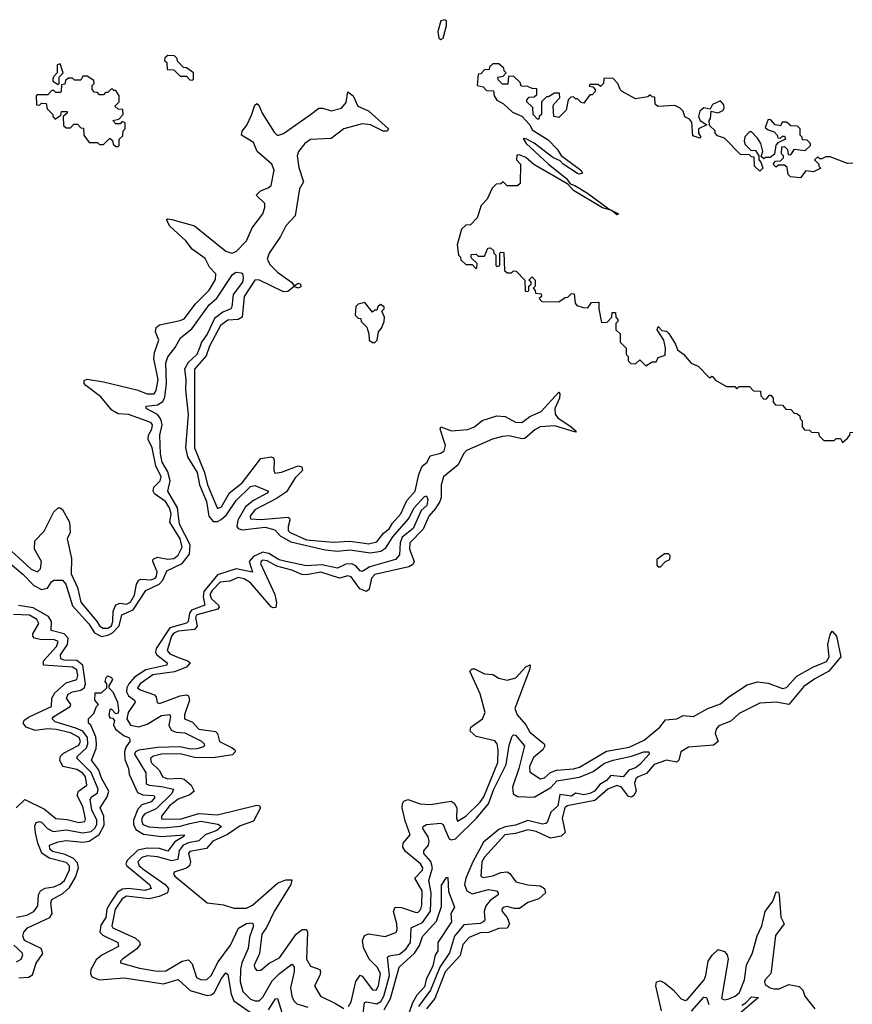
# Model space of a CAD drawing. Extents: x 2494106 to 2685573, y 758056 to 915185.
# Tile 178 of 256: x 2644240 to 2648262, y 800246 to 805002. Entities that reach past the tile are written whole.
import ezdxf

# ---------------------------------------------------------------- set-up
doc = ezdxf.new("R2010")
doc.units = 0

msp = doc.modelspace()

# ---------------------------------------------------------------- linework, layer by layer
at = {"layer": '0CON05XD'}
for points in [[(2646275, 804907.5), (2646285, 804913.3), (2646302.5, 804975), (2646302.5, 804995), (2646295, 805002.5), (2646275, 804997.5), (2646260, 804945), (2646265, 804912.5), (2646275, 804907.5)], [(2645075, 804710), (2645080, 804715), (2645080, 804745), (2645045, 804770), (2645031.7, 804771.7), (2645001.7, 804801.7), (2645000, 804815), (2644988.3, 804828.3), (2644955, 804830), (2644941.7, 804818.3), (2644940, 804805), (2644950, 804795), (2644951.7, 804761.7), (2644985, 804760), (2645015, 804730), (2645045, 804730), (2645061.7, 804711.7), (2645075, 804710)], [(2644425, 804690), (2644430, 804695), (2644430, 804725), (2644450, 804745), (2644435, 804790), (2644420, 804785), (2644420, 804745), (2644403, 804727), (2644400, 804715), (2644400, 804705), (2644425, 804690)], [(2647890, 804495), (2647868.3, 804518.3), (2647855, 804520), (2647841.7, 804481.7), (2647855, 804470), (2647885, 804460), (2647900, 804445), (2647901.7, 804431.7), (2647915, 804430), (2647925, 804440), (2647935, 804440), (2647940, 804425), (2647901.7, 804408.3), (2647893, 804397), (2647887, 804353), (2647865, 804337.5), (2647842.5, 804337.5), (2647835, 804330), (2647821.7, 804341.7), (2647830, 804365), (2647820, 804405), (2647805, 804430), (2647775, 804460), (2647765, 804460), (2647743, 804437), (2647740, 804415), (2647745, 804400), (2647771.7, 804371.7), (2647795, 804370), (2647810, 804345), (2647810, 804325), (2647820, 804315), (2647830, 804285), (2647815, 804270), (2647790, 804295), (2647788.3, 804338.3), (2647775, 804340), (2647765, 804350), (2647721.7, 804351.7), (2647645, 804430), (2647611.7, 804441.7), (2647600, 804455), (2647600, 804465), (2647571.7, 804491.7), (2647570, 804515), (2647577.5, 804525), (2647580, 804560), (2647615, 804553.3), (2647636.4, 804563.6), (2647642.5, 804575), (2647641.7, 804591.7), (2647625, 804610), (2647587, 804593), (2647575, 804570), (2647545, 804577.5), (2647525, 804560), (2647520, 804535), (2647527.5, 804515), (2647560, 804495), (2647520, 804475), (2647520, 804455), (2647530, 804435), (2647525, 804430), (2647491.7, 804441.7), (2647487.7, 804507.7), (2647475, 804522.5), (2647453.6, 804533.6), (2647445, 804560), (2647430, 804575), (2647405, 804587.5), (2647323, 804583), (2647310, 804595), (2647308.3, 804628.3), (2647295, 804630), (2647285, 804640), (2647275, 804630), (2647215, 804620), (2647150, 804655), (2647140, 804665), (2647130, 804695), (2647105, 804720), (2647061.7, 804718.3), (2647060, 804695), (2647045, 804680), (2647035, 804690), (2646995, 804690), (2646991.7, 804681.7), (2647008.3, 804678.3), (2647020, 804665), (2647020, 804655), (2647005, 804640), (2646995, 804640), (2646965, 804600), (2646951.7, 804601.7), (2646935, 804620), (2646925, 804620), (2646915, 804630), (2646901.7, 804628.3), (2646890, 804615), (2646880, 804565), (2646845, 804530), (2646820, 804535), (2646817.5, 804585), (2646820, 804595), (2646850, 804625), (2646848.3, 804648.3), (2646823, 804647), (2646795, 804630), (2646785, 804630), (2646760, 804605), (2646760, 804545), (2646750, 804535), (2646748.3, 804521.7), (2646741.7, 804521.7), (2646720, 804545), (2646718.3, 804578.3), (2646690, 804605), (2646690, 804615), (2646701.7, 804628.3), (2646725, 804630), (2646738.3, 804641.7), (2646738.3, 804668.3), (2646715, 804670), (2646695, 804680), (2646661.7, 804681.7), (2646658.3, 804698.3), (2646625, 804730), (2646601.7, 804728.3), (2646598.3, 804691.7), (2646571.7, 804691.7), (2646551.7, 804711.7), (2646550, 804725), (2646575, 804730), (2646590, 804745), (2646580, 804755), (2646578.3, 804768.3), (2646555, 804790), (2646525, 804790), (2646510, 804775), (2646508.3, 804761.7), (2646485, 804760), (2646468.3, 804741.7), (2646455, 804740), (2646450, 804685), (2646478.3, 804678.3), (2646495, 804660), (2646528.3, 804658.3), (2646532.5, 804635), (2646545, 804613.8), (2646576.7, 804596.7), (2646620, 804555), (2646666.4, 804536.4), (2646703.8, 804493.8), (2646715, 804470), (2646792.3, 804422.3), (2646837, 804377), (2646855, 804346.7), (2646951.2, 804275), (2646959.3, 804260.7), (2646945, 804256.2), (2646935, 804260), (2646865, 804304), (2646850.5, 804320.5), (2646815, 804337.5), (2646725, 804405.8), (2646690, 804425), (2646671.7, 804428.3), (2646686.7, 804405), (2646794.3, 804304.3), (2646881.2, 804235), (2646900, 804210), (2646922.3, 804202.3), (2646983.3, 804165), (2647087.5, 804087.5), (2647132.5, 804065), (2647125, 804060), (2647100, 804080), (2647055, 804093.3), (2646915, 804176.7), (2646887.5, 804207.5), (2646723, 804303), (2646685, 804337.5), (2646655, 804350), (2646641.7, 804348.3), (2646640, 804325), (2646660, 804305), (2646658.3, 804211.7), (2646645, 804200), (2646595, 804200), (2646575, 804220), (2646565, 804210), (2646541.7, 804208.3), (2646521.7, 804188.3), (2646497.5, 804135), (2646470, 804105), (2646450, 804045), (2646418.3, 804011.7), (2646395, 804010), (2646375, 803990), (2646352.5, 803915), (2646360, 803865), (2646370, 803855), (2646371.7, 803841.7), (2646395, 803820), (2646425, 803820), (2646441.7, 803801.7), (2646448.3, 803801.7), (2646450, 803825), (2646421.7, 803851.7), (2646421.7, 803868.3), (2646445, 803870), (2646455, 803860), (2646485, 803860), (2646501.7, 803898.3), (2646515, 803900), (2646528.3, 803888.3), (2646530, 803875), (2646540, 803865), (2646540, 803815), (2646545, 803810), (2646560, 803815), (2646560, 803875), (2646565, 803880), (2646578.3, 803878.3), (2646581.7, 803791.7), (2646595, 803780), (2646615, 803780), (2646625, 803790), (2646638.3, 803788.3), (2646680, 803745), (2646681.7, 803691.7), (2646695, 803690), (2646700, 803695), (2646700, 803715), (2646710, 803725), (2646710, 803735), (2646700, 803745), (2646715, 803760), (2646730, 803745), (2646730, 803715), (2646720, 803705), (2646730, 803695), (2646731.7, 803681.7), (2646758.3, 803678.3), (2646760, 803665), (2646750, 803655), (2646761.7, 803641.7), (2646845, 803640), (2646875, 803660), (2646888.3, 803661.7), (2646905, 803680), (2646918.3, 803678.3), (2646923, 803633), (2646931.7, 803621.7), (2646961.7, 803611.7), (2646985, 803610), (2647003, 803637), (2647038.3, 803638.3), (2647037.5, 803605), (2647050, 803540), (2647078.3, 803541.7), (2647100, 803565), (2647101.7, 803588.3), (2647118.3, 803588.3), (2647120, 803565), (2647130, 803555), (2647130, 803545), (2647120, 803535), (2647120, 803505), (2647140, 803485), (2647140, 803445), (2647170, 803415), (2647170, 803385), (2647180, 803375), (2647180, 803355), (2647191.7, 803341.7), (2647215, 803340), (2647235, 803360), (2647265, 803330), (2647295, 803350), (2647315, 803350), (2647325, 803370), (2647358.3, 803381.7), (2647360, 803415), (2647352.5, 803455), (2647320, 803505), (2647325, 803520), (2647341.7, 803501.7), (2647365, 803497.5), (2647376.4, 803486.4), (2647407.5, 803435), (2647417, 803407), (2647446.4, 803386.4), (2647483.6, 803343.6), (2647518.3, 803328.3), (2647571.7, 803271.7), (2647585, 803280), (2647601.7, 803261.7), (2647655, 803230), (2647695, 803230), (2647705, 803220), (2647715, 803230), (2647765, 803230), (2647785, 803210), (2647818.3, 803208.3), (2647820, 803185), (2647835, 803170), (2647848.3, 803171.7), (2647861.7, 803188.3), (2647868.3, 803188.3), (2647880, 803175), (2647880, 803155), (2647891.7, 803141.7), (2647925, 803140), (2647941.7, 803121.7), (2647965, 803120), (2647981.7, 803101.7), (2647995, 803100), (2648008.3, 803088.3), (2648010, 803075), (2648020, 803065), (2648020, 803035), (2648031.7, 803021.7), (2648055, 803020), (2648065, 803010), (2648098.3, 803008.3), (2648101.7, 802991.7), (2648125, 802970), (2648175, 802970), (2648185, 802980), (2648205, 802980), (2648215, 802960), (2648238.3, 802981.7), (2648250, 802995), (2648251.7, 803008.3), (2648265, 803010)], [(2644715, 804390), (2644720, 804395), (2644720, 804425), (2644738.3, 804441.7), (2644740, 804465), (2644750, 804475), (2644750, 804505), (2644735, 804510), (2644725, 804500), (2644705, 804500), (2644690, 804515), (2644718.3, 804521.7), (2644740, 804545), (2644738.3, 804568.3), (2644715, 804570), (2644700, 804585), (2644720, 804605), (2644720, 804635), (2644705, 804660), (2644695, 804660), (2644685, 804670), (2644665, 804650), (2644655, 804650), (2644645, 804640), (2644625, 804640), (2644615, 804650), (2644601.7, 804651.7), (2644590, 804665), (2644590, 804685), (2644600, 804695), (2644598.3, 804708.3), (2644565, 804730), (2644545, 804730), (2644535, 804710), (2644505, 804710), (2644495, 804720), (2644475, 804720), (2644461.7, 804708.3), (2644458.3, 804691.7), (2644441.7, 804688.3), (2644440, 804655), (2644435, 804650), (2644415, 804650), (2644405, 804660), (2644395, 804660), (2644375, 804640), (2644325, 804640), (2644320, 804635), (2644321.7, 804591.7), (2644335, 804590), (2644345, 804600), (2644368.3, 804598.3), (2644371.7, 804571.7), (2644400, 804545), (2644400, 804535), (2644411.7, 804521.7), (2644438.3, 804541.7), (2644441.7, 804558.3), (2644468.3, 804558.3), (2644468.3, 804551.7), (2644450, 804535), (2644451.7, 804491.7), (2644465, 804480), (2644485, 804480), (2644501.7, 804498.3), (2644518.3, 804498.3), (2644535, 804480), (2644548.3, 804478.3), (2644550, 804445), (2644575, 804410), (2644615, 804410), (2644625, 804400), (2644645, 804400), (2644675, 804430), (2644688.3, 804418.3), (2644691.7, 804401.7), (2644705, 804390), (2644715, 804390)], [(2644160.8, 802470.8), (2644295, 802347.8), (2644325, 802335.8), (2644340, 802350), (2644345.8, 802385), (2644311.2, 802445), (2644313.6, 802485), (2644357.5, 802532.5), (2644405, 802624.4), (2644425, 802644.2), (2644435, 802644.3), (2644446, 802636), (2644480.4, 802575), (2644483.5, 802525), (2644468.8, 802495), (2644490, 802400), (2644488.5, 802325), (2644519.7, 802259.7), (2644535, 802188.6), (2644613.7, 802093.7), (2644625, 802074.5), (2644642.5, 802062.5), (2644665, 802063.9), (2644683.1, 802075), (2644689.7, 802095), (2644690.8, 802145), (2644704.2, 802175.8), (2644725, 802183.9), (2644755, 802179.7), (2644775, 802188.5), (2644795, 802221.9), (2644804.7, 802275.3), (2644815, 802295.6), (2644825, 802300), (2644875, 802296.6), (2644894.5, 802305), (2644901.4, 802315), (2644903.7, 802335), (2644882.5, 802385), (2644883.8, 802396.2), (2644905, 802406.8), (2644955, 802396), (2644985, 802399.3), (2645005, 802415.6), (2645025.3, 802455), (2645015.2, 802495), (2644964.7, 802574.7), (2644972.1, 802615), (2644964.1, 802645), (2644943.8, 802675), (2644891.4, 802711.4), (2644883.8, 802725), (2644888.5, 802745), (2644918.2, 802775), (2644923.4, 802795), (2644897.7, 802847.7), (2644879.2, 802935), (2644860, 802975), (2644861.5, 802995), (2644878, 803025), (2644880.8, 803045), (2644874.4, 803055), (2644855, 803063.9), (2644765, 803094.7), (2644715, 803097.9), (2644685, 803116.5), (2644631.1, 803181.1), (2644560, 803235), (2644550.9, 803245), (2644551.2, 803258.8), (2644565, 803265.3), (2644645, 803253.7), (2644805, 803213.9), (2644855, 803195.4), (2644888.6, 803195), (2644898.5, 803211.5), (2644908.6, 803265), (2644887.9, 803365), (2644891.1, 803395), (2644911.5, 803455), (2644896.1, 803495), (2644899.1, 803515), (2644915, 803529.2), (2645015, 803548.7), (2645035, 803557.5), (2645089.5, 803630.5), (2645155, 803695.5), (2645185, 803748), (2645187.2, 803775), (2645157.1, 803807.1), (2645135, 803849.3), (2645073.7, 803893.7), (2645042.7, 803935), (2644964.4, 804005), (2644948.8, 804035), (2644955, 804041.2), (2644975, 804036.5), (2645085, 804006.5), (2645235, 803884.1), (2645264.1, 803874.1), (2645285, 803882.4), (2645335, 803933.9), (2645363.4, 803996.6), (2645414.1, 804065), (2645424.6, 804095), (2645423.6, 804115), (2645382.9, 804155), (2645402.5, 804175), (2645440.4, 804189.6), (2645455, 804201.5), (2645469.2, 804275), (2645458.5, 804305), (2645386.7, 804365), (2645369.3, 804409.3), (2645311.9, 804445), (2645315, 804463.8), (2645337, 804493), (2645359.4, 804540.6), (2645375, 804588.8), (2645385, 804597.5), (2645395, 804590), (2645411.1, 804551.1), (2645469.2, 804459.2), (2645485, 804443.8), (2645515, 804452), (2645645, 804543.8), (2645685, 804575.4), (2645705, 804575.4), (2645745, 804562.7), (2645795, 804575.6), (2645817.2, 804602.8), (2645825, 804653.8), (2645850.4, 804635), (2645874, 804584), (2645925, 804561.9), (2646020.8, 804475), (2646015.5, 804464.5), (2645995, 804464.5), (2645935, 804494.5), (2645895, 804499.6), (2645805, 804476), (2645745, 804429.2), (2645645, 804423.3), (2645617.3, 804405), (2645587.1, 804365), (2645580, 804345), (2645588.2, 804288.2), (2645610.3, 804219.7), (2645590.8, 804185), (2645570, 804055), (2645525, 804006.9), (2645499.5, 803955), (2645444.2, 803875), (2645435.3, 803845), (2645449.1, 803819.1), (2645485, 803782.7), (2645553.5, 803735), (2645565, 803717.5), (2645585, 803729.4), (2645595.6, 803725), (2645597.9, 803712.1), (2645585, 803705.8), (2645565, 803714), (2645535, 803689.1), (2645515, 803687.6), (2645395, 803745.3), (2645375, 803743.8), (2645324.7, 803665), (2645314.4, 803565), (2645296, 803554), (2645245, 803551), (2645209.4, 803525), (2645156.3, 803425), (2645141.2, 803378.8), (2645084.7, 803315), (2645084.2, 802935), (2645132.8, 802815), (2645146.5, 802755), (2645181, 802675), (2645195, 802641.5), (2645215, 802648.8), (2645253.1, 802716.9), (2645315, 802764.7), (2645405, 802883.1), (2645455, 802890.6), (2645465.4, 802885.4), (2645469.5, 802875), (2645466.9, 802825), (2645472.5, 802812.5), (2645505, 802816.2), (2645585, 802846.8), (2645602.5, 802842.5), (2645605.5, 802825), (2645571.3, 802788.7), (2645529, 802721), (2645481.2, 802688.8), (2645376.5, 802635), (2645352.8, 802605), (2645355, 802590.6), (2645405, 802588.3), (2645535, 802599.4), (2645543.8, 802595), (2645545.6, 802585.6), (2645536.2, 802555), (2645537.1, 802535), (2645546.7, 802525), (2645625, 802489.5), (2645755, 802478.4), (2645835, 802483.5), (2645905, 802473.3), (2645925, 802470.3), (2645965, 802479.7), (2645997.4, 802522.6), (2646025, 802543.2), (2646040.1, 802569.9), (2646081.2, 802615), (2646110.8, 802679.2), (2646151.1, 802725), (2646168.3, 802805), (2646184.5, 802845.5), (2646208.9, 802865), (2646223.6, 802896.4), (2646275, 802908.1), (2646290.5, 802919.5), (2646297.4, 802945), (2646270.6, 803025), (2646274.5, 803035.5), (2646325.9, 803015.9), (2646405, 803022.8), (2646436.5, 803035), (2646474.1, 803065.9), (2646545, 803089.6), (2646585, 803085.9), (2646635, 803058.6), (2646665, 803055.9), (2646705, 803085.9), (2646759.4, 803110.6), (2646845, 803203.3), (2646850, 803195), (2646847.9, 803175), (2646825.3, 803125), (2646826.4, 803096.4), (2646839.5, 803079.5), (2646904, 803035)], [(2648265, 804310), (2648238.3, 804308.3), (2648155, 804340), (2648135, 804340), (2648115, 804330), (2648105, 804330), (2648095, 804340), (2648080, 804325), (2648100, 804305), (2648100, 804295), (2648110, 804285), (2648075, 804267.5), (2648038.3, 804271.7), (2648011.7, 804238.3), (2647963.8, 804243.8), (2647952.5, 804255), (2647948.3, 804288.3), (2647935, 804300), (2647905, 804300), (2647895, 804290), (2647880, 804305), (2647891.7, 804318.3), (2647915, 804320), (2647930, 804335), (2647930, 804345), (2647920, 804355), (2647921.7, 804388.3), (2647935, 804390), (2647950, 804375), (2647951.7, 804351.7), (2647965, 804350), (2647983, 804377), (2648035, 804370), (2648060, 804395), (2648060, 804405), (2648045, 804420), (2648021.7, 804421.7), (2648020, 804435), (2648010, 804445), (2648010, 804475), (2647998.3, 804488.3), (2647965, 804490), (2647945, 804507.5), (2647923, 804507), (2647915, 804490), (2647890, 804495)], [(2644165, 802400), (2644255, 802323.3), (2644308.8, 802268.8), (2644345, 802250.5), (2644373.9, 802256.1), (2644392.9, 802287.1), (2644404.4, 802295), (2644446.2, 802295), (2644462.4, 802275), (2644495, 802171.1), (2644573.4, 802083.4), (2644601.3, 802041.3), (2644635, 802023.4), (2644665, 802028.9), (2644688.9, 802041.1), (2644720.8, 802075), (2644732.7, 802127.3), (2644787.7, 802152.3), (2644849.3, 802245), (2644912.8, 802275), (2644930.6, 802295), (2644950.1, 802339.9), (2645024.7, 802375), (2645059.6, 802420.4), (2645062.6, 802465), (2645012.6, 802565), (2645002.2, 802645), (2644954.7, 802725), (2644966.1, 802775), (2644955, 802818.8), (2644928.7, 802865), (2644920, 802905), (2644916.3, 802995), (2644927.8, 803045), (2644922.3, 803072.3), (2644905.3, 803095.3), (2644850, 803125), (2644850, 803135), (2644905, 803141.5), (2644931.4, 803158.6), (2644941, 803179), (2644949.7, 803245), (2644945.4, 803345), (2644955, 803374.2), (2644990.9, 803419.1), (2645016, 803465), (2645071.5, 803508.5), (2645154.5, 803625), (2645192.8, 803657.2), (2645268.1, 803771.9), (2645285, 803782.5), (2645310, 803780), (2645316, 803776), (2645319.4, 803755), (2645315.5, 803735), (2645270.6, 803675), (2645264.3, 803615), (2645259.2, 803605), (2645220.8, 803589.2), (2645180.4, 803559.6), (2645145, 803483.5), (2645117.7, 803445), (2645109.7, 803420.3), (2645095, 803385.6), (2645053.3, 803346.7), (2645036.6, 803315), (2645042.8, 803265), (2645040.3, 803215), (2645054.2, 803095), (2645040.5, 802935), (2645051.2, 802891.2), (2645097.4, 802815), (2645108.1, 802755), (2645142.2, 802675), (2645153.5, 802603.5), (2645175, 802579.1), (2645195, 802578.8), (2645212.4, 802587.6), (2645238.6, 802611.4), (2645285, 802679.6), (2645355, 802746.9), (2645375, 802752.9), (2645441.2, 802725), (2645436, 802715), (2645370.1, 802679.9), (2645331.1, 802648.9), (2645293.4, 802585), (2645288.2, 802555), (2645295.8, 802545), (2645315, 802537.7), (2645425, 802550.4), (2645472, 802538), (2645498.8, 802508.8), (2645550.2, 802480.2), (2645715, 802440.8), (2645775, 802435.3), (2645835, 802441.4), (2645935, 802426.9), (2645984.2, 802435.8), (2646009.2, 802450.8), (2646042.5, 802505), (2646118.6, 802591.4), (2646145, 802644), (2646195, 802700), (2646205, 802702.5), (2646211.2, 802685), (2646206.5, 802655), (2646178.9, 802631.1), (2646140.5, 802545), (2646086.9, 802503.1), (2646077.5, 802475), (2646075, 802416.7), (2646055.8, 802395), (2645930.6, 802359.4), (2645895, 802336.9), (2645885, 802339.4), (2645864.2, 802364.2), (2645844.7, 802374.7), (2645815, 802371.8), (2645775, 802353.7), (2645699.7, 802369.7), (2645624.8, 802364.8), (2645525, 802384.8), (2645493.7, 802393.7), (2645443.2, 802423.2), (2645415, 802429.5), (2645370.1, 802409.9), (2645348.2, 802385), (2645365, 802332.9), (2645285, 802349.2), (2645195, 802320.6), (2645129.4, 802240.6), (2645126.3, 802215), (2645134.7, 802175), (2645070.1, 802149.9), (2645060.7, 802135), (2645053, 802095), (2645045, 802087), (2644965, 802064.4), (2644898.4, 801965), (2644896.2, 801945), (2644902.1, 801935), (2644952.9, 801895), (2644950, 801885), (2644848.8, 801861.2), (2644795, 801827.2), (2644766.5, 801795), (2644757, 801775), (2644755.9, 801755), (2644765, 801736.6), (2644793.8, 801715), (2644797.3, 801705), (2644763.2, 801655), (2644757.9, 801625), (2644775, 801593.8), (2644815, 801587.2), (2644855, 801599), (2644925, 801641.3), (2644965, 801645.5), (2644968.2, 801635), (2644959.7, 801595), (2644970.9, 801570.9), (2644995, 801561.2), (2645037.8, 801557.8), (2645117.6, 801517.6), (2645131.1, 801505), (2645131.9, 801495), (2645125, 801488.9), (2645095, 801480), (2645065, 801479.4), (2645015, 801489.3), (2644905, 801487.5), (2644815, 801473.7), (2644798.8, 801465), (2644794.3, 801455), (2644849.7, 801365), (2644851.4, 801311.4), (2644865, 801304.4), (2644925, 801299), (2644983.1, 801285), (2644974.7, 801265), (2644899.8, 801190.2), (2644845, 801165.9), (2644835, 801155.8), (2644827.5, 801135), (2644834.3, 801115), (2644864.1, 801104.1), (2644935, 801098.6), (2645015, 801106.1), (2645061.1, 801118.9), (2645115, 801130.8), (2645197, 801117), (2645214.4, 801105), (2645191.5, 801085), (2645135.7, 801064.3), (2645105, 801036.1), (2645055, 801026.9), (2645030.2, 801015), (2645010.4, 800989.6), (2645003.8, 800945), (2644975, 800939.5), (2644905, 800958.2), (2644855, 800963), (2644829.2, 800955), (2644810.8, 800935), (2644817.5, 800915), (2644840.3, 800895), (2644942, 800825), (2644957.9, 800805), (2644954.4, 800785), (2644913.1, 800766.9), (2644865, 800755.2), (2644755, 800768.7), (2644735, 800755.3), (2644701.1, 800705), (2644684.6, 800625), (2644689.4, 800615), (2644800, 800565), (2644818.1, 800548.1), (2644821.1, 800535), (2644806.3, 800513.7), (2644736, 800465), (2644726.2, 800455), (2644726.7, 800446.7), (2644818.9, 800421.1)], [(2645955, 803442.5), (2645966.7, 803455), (2645972.5, 803495), (2645988.3, 803511.7), (2646000, 803545), (2646002.5, 803565), (2645990, 803595), (2646000, 803605), (2646000, 803615), (2645983, 803627), (2645970, 803615), (2645965, 803600), (2645955, 803600), (2645945, 803590), (2645907, 803637), (2645875, 803627.5), (2645863.6, 803616.4), (2645860, 803575), (2645875, 803560), (2645888.3, 803558.3), (2645890, 803545), (2645917, 803517), (2645926.7, 803485), (2645927.5, 803455), (2645945, 803442.5), (2645955, 803442.5)], [(2646904, 803035), (2646928.8, 803015), (2646925, 803010), (2646825, 803040.4), (2646755, 803036), (2646728.2, 803021.8), (2646680.5, 802979.5), (2646665, 802977.5), (2646605, 802992.5), (2646571.6, 802988.4), (2646523.8, 802976.2), (2646398.8, 802921.2), (2646384.3, 802905.7), (2646358.4, 802851.6), (2646287.6, 802795), (2646275.2, 802755), (2646276.2, 802695), (2646270.3, 802675), (2646249, 802641), (2646215.9, 802605), (2646188.6, 802541.4), (2646124.7, 802475), (2646123.3, 802445), (2646146.2, 802385), (2646139.5, 802370.5), (2646120.3, 802359.7), (2645955, 802322.2), (2645939.1, 802305), (2645927.9, 802252.1), (2645915, 802240), (2645883.8, 802253.8), (2645841.6, 802311.6), (2645825, 802316.2), (2645785, 802304.2), (2645695, 802333.4), (2645625, 802321.2), (2645602.6, 802322.6), (2645555, 802344.1), (2645482.5, 802362.5), (2645435, 802388.6), (2645415, 802391.1), (2645405.6, 802385), (2645403.4, 802375), (2645472.2, 802225), (2645481.1, 802185), (2645476.6, 802163.4), (2645465, 802160.8), (2645455, 802166.9), (2645355, 802282.7), (2645325, 802301.6), (2645295, 802307.8), (2645255, 802290), (2645207.5, 802285), (2645169.7, 802245), (2645159, 802225), (2645166.7, 802205), (2645200.4, 802175), (2645203.6, 802165), (2645197.8, 802155), (2645095, 802126.8), (2645088.9, 802115), (2645097.2, 802072.8), (2645085, 802056.8), (2645005, 802048.8), (2644985, 802038.6), (2644973.9, 802025), (2644952.9, 801955), (2644965, 801939.6), (2645009.8, 801920.2), (2645052, 801905), (2645064, 801895), (2645045.8, 801875), (2644988, 801852), (2644882.3, 801837.7), (2644822.2, 801795), (2644808.6, 801775), (2644822, 801765), (2644890.8, 801740.8), (2644899.7, 801729.7), (2644904.3, 801704.3), (2644915, 801700), (2645015, 801736.1), (2645045, 801741.8), (2645055, 801736.9), (2645059.6, 801715), (2645036.5, 801645), (2645036.2, 801625), (2645075, 801609.4), (2645104.8, 801574.8), (2645185, 801563.3), (2645194.6, 801554.6), (2645204.5, 801515), (2645266.2, 801485), (2645278.8, 801475), (2645281.2, 801465), (2645268.1, 801451.9), (2645175, 801436.9), (2645085, 801439.2), (2645015, 801456.8), (2644924.8, 801455.2), (2644885.8, 801445), (2644871.9, 801435), (2644874.5, 801415), (2644915.9, 801375.9), (2644930, 801345), (2644955.4, 801335.4), (2645015, 801338.7), (2645035, 801333.9), (2645067.8, 801305), (2645082.9, 801275), (2645061.8, 801258.2), (2645005, 801237.1), (2644963.8, 801205), (2644924.4, 801155), (2644925, 801142.9), (2645015, 801140.5), (2645105, 801167.5), (2645195, 801161.7), (2645385, 801208.8), (2645396.1, 801206.1), (2645403.8, 801195), (2645368.6, 801131.4), (2645305, 801107.8), (2645243.1, 801066.9), (2645172.2, 801035), (2645141.8, 800998.2), (2645061.1, 800985), (2645055.6, 800975), (2645064.6, 800935), (2645060.6, 800915), (2645045, 800903.3), (2644986.2, 800883.8), (2644983.3, 800875), (2644990, 800865), (2645145, 800736.2), (2645225, 800726.2), (2645275, 800710), (2645335, 800710.6), (2645365, 800725.7), (2645485, 800831.5), (2645525, 800847.1), (2645555, 800846.7), (2645549.2, 800825), (2645468.4, 800695), (2645432.8, 800617.2), (2645409.6, 800585), (2645398.7, 800491.3), (2645372.5, 800435), (2645375, 800420), (2645385, 800410), (2645405, 800411.2), (2645445.6, 800444.4), (2645495, 800470.6), (2645575, 800584.2), (2645605, 800608.1), (2645625, 800608), (2645630, 800595), (2645625, 800463.8), (2645645, 800431.2), (2645690, 800415), (2645693, 800403), (2645690, 800385), (2645663.8, 800335), (2645693.8, 800285), (2645765, 800250.6), (2645805, 800225.8)], [(2647335, 802360), (2647360, 802385), (2647380, 802395), (2647382.5, 802415), (2647375, 802422.5), (2647355, 802422.5), (2647317.5, 802395), (2647318.3, 802368.3), (2647325, 802360), (2647335, 802360)], [(2644225, 800666.5), (2644275, 800676.2), (2644307.5, 800695), (2644328, 800722), (2644330.4, 800775), (2644340.4, 800795), (2644362.5, 800807.5), (2644405, 800812.9), (2644435, 800825.8), (2644455.7, 800845), (2644480.7, 800895), (2644480, 800915), (2644465, 800930.8), (2644382.9, 800952.9), (2644346.9, 800976.9), (2644326.7, 801025), (2644316, 801074), (2644313.5, 801106.5), (2644320, 801125), (2644335, 801130), (2644345, 801125.5), (2644374.8, 801094.8), (2644401.3, 801081.3), (2644465, 801089.3), (2644545, 801073.7), (2644585, 801081.5), (2644603.1, 801096.9), (2644612.1, 801115), (2644612.3, 801135), (2644588.2, 801185), (2644580, 801235), (2644585, 801246.1), (2644615, 801267.5), (2644618.3, 801285), (2644585, 801365.2), (2644515.9, 801435), (2644518.8, 801445), (2644563, 801485), (2644569.3, 801505), (2644567, 801535), (2644545.4, 801565.4), (2644510.6, 801580.6), (2644411.5, 801611.5), (2644397.1, 801625), (2644405, 801637.1), (2644483.5, 801685), (2644486.2, 801695), (2644465.4, 801725), (2644474.6, 801745), (2644495, 801756.1), (2644535, 801763), (2644553.5, 801776.5), (2644557.7, 801795), (2644545.2, 801885), (2644515, 801906.7), (2644455, 801908.5), (2644438.2, 801915), (2644437.4, 801935), (2644471.2, 801985), (2644474, 802015), (2644455.1, 802035.1), (2644391.7, 802051.7), (2644393.7, 802095), (2644379, 802119), (2644305, 802162.1), (2644233.3, 802173.3)], [(2644222.5, 801195), (2644265, 801236.2), (2644359.6, 801189.6), (2644415, 801143.8), (2644469.3, 801139.3), (2644525, 801123.9), (2644555, 801128.8), (2644557.9, 801142.1), (2644545, 801201.2), (2644517.5, 801255), (2644524, 801276), (2644563.3, 801305), (2644557.4, 801345), (2644545, 801363.1), (2644515, 801380.9), (2644447.5, 801395), (2644433.6, 801425), (2644437.5, 801445), (2644450.6, 801459.4), (2644525, 801498.2), (2644533.8, 801515), (2644526.9, 801535), (2644485, 801557), (2644416.6, 801573.4), (2644375, 801576.8), (2644315, 801569.2), (2644271.2, 801585), (2644255.8, 801605), (2644262, 801618), (2644284.7, 801635.3), (2644393.1, 801685), (2644394.5, 801725), (2644409.4, 801750.6), (2644465, 801798.5), (2644515.2, 801814.8), (2644521.2, 801835), (2644515, 801862.2), (2644495, 801874.7), (2644354, 801885), (2644354.4, 801905), (2644417.3, 801975), (2644425, 801998.1), (2644407.3, 802007.3), (2644338, 802008), (2644311.2, 802015), (2644302.9, 802025), (2644303.3, 802035), (2644331.5, 802085), (2644321.8, 802105), (2644286.4, 802126.4), (2644209.6, 802129.6)], [(2645828, 800235), (2645841.9, 800258.1), (2645863.9, 800356.1), (2645885, 800387.5), (2645895, 800382.5), (2645945, 800315.6), (2645961.2, 800315), (2645974, 800336), (2645982.5, 800395), (2645966.7, 800425), (2645928, 800465), (2645900.7, 800520.7), (2645895.6, 800555), (2645905, 800578.8), (2645925, 800587.1), (2646005.5, 800574.5), (2646056.3, 800593.7), (2646063.1, 800605), (2646061.5, 800635), (2646045.7, 800695), (2646054.3, 800715.7), (2646085, 800713.3), (2646155, 800690), (2646165, 800691.5), (2646177.3, 800705), (2646183.1, 800725), (2646184.5, 800795), (2646148.1, 800855), (2646185, 800894.4), (2646187.3, 800905), (2646176.2, 800925), (2646103.8, 800983.8), (2646090.5, 801005), (2646092.2, 801025), (2646126.5, 801065), (2646102.7, 801132.7), (2646087.7, 801195), (2646089.1, 801215), (2646095, 801227.1), (2646115, 801235.6), (2646175, 801214.4), (2646225, 801210.8), (2646325, 801227.5), (2646338.4, 801218.4), (2646350.9, 801195), (2646349.4, 801145), (2646355, 801131.4), (2646395.5, 801155), (2646465, 801222.5), (2646481.5, 801248.5), (2646550.5, 801415), (2646551.6, 801475), (2646545.8, 801505), (2646535, 801518.9), (2646445, 801539.5), (2646415.8, 801565), (2646420, 801585), (2646475, 801624.5), (2646488.4, 801655), (2646465, 801746.7), (2646414.7, 801855.3), (2646425, 801867.1), (2646437.4, 801867.4), (2646485, 801841.8), (2646525, 801840), (2646555, 801821.2), (2646595, 801811.2), (2646636.7, 801823.3), (2646685, 801876.2), (2646705.4, 801885.4), (2646705, 801866.7), (2646632.4, 801675), (2646642.7, 801645), (2646685, 801596.4), (2646705, 801560.5), (2646773.8, 801503.8), (2646776.4, 801495), (2646767.5, 801475), (2646722, 801438), (2646702.5, 801395), (2646705, 801368.8), (2646755, 801336), (2646775, 801340.6), (2646804.8, 801365.2), (2646832.4, 801377.6), (2646915, 801382.9), (2646945, 801391.4), (2647075, 801468.6), (2647185, 801487.9), (2647257.4, 801522.6), (2647332.5, 801585), (2647359.7, 801620.3), (2647415, 801624.5), (2647445, 801641.5), (2647495, 801636.9), (2647564.1, 801675.9), (2647625, 801697.9), (2647665, 801731.2), (2647755, 801789.2), (2647805, 801803.2), (2647855, 801798.2), (2647925, 801772.3), (2647945, 801776.9), (2647995, 801831.6), (2648071.9, 801875), (2648137.7, 801902.3), (2648150.9, 801925), (2648144.6, 801985), (2648155, 802032.5), (2648165, 802048.8), (2648185.8, 802024.2), (2648207.1, 801925), (2648149.6, 801855), (2648080.9, 801819.1), (2648028.4, 801781.6), (2647955, 801694.7), (2647895, 801705.2), (2647815, 801700.5), (2647715, 801650.8), (2647675, 801613.7), (2647618.2, 801591.8), (2647604.2, 801575), (2647600.5, 801555), (2647613.5, 801515), (2647592, 801498), (2647471.3, 801488.7), (2647433.9, 801465), (2647423.8, 801426.2), (2647415, 801415.7), (2647365, 801425.2), (2647305.4, 801405), (2647268.7, 801361.3), (2647227.5, 801345), (2647216.9, 801335), (2647210, 801315), (2647217.5, 801275), (2647207.5, 801255), (2647195, 801246), (2647180.3, 801250.3), (2647146.7, 801295), (2647125, 801303.1), (2647080.4, 801285), (2647018.8, 801231.2), (2646885, 801205.4), (2646874.2, 801195), (2646860.4, 801145), (2646874.6, 801075.4), (2646855, 801057.7), (2646805, 801048.7), (2646735, 801081.3), (2646695, 801088.9), (2646635, 801071.8), (2646583.5, 801065), (2646485, 800957.5), (2646472.8, 800935), (2646467.5, 800865), (2646478.6, 800858.6), (2646525, 800867.3), (2646565, 800883.5), (2646595, 800885.6), (2646607.8, 800877.8), (2646637.2, 800837.2), (2646695, 800823.8), (2646755, 800818.9), (2646775.8, 800805), (2646780.8, 800785), (2646748, 800755), (2646695, 800738.2), (2646655, 800709.5), (2646628.5, 800708.5), (2646595, 800718.9), (2646575.8, 800714.2), (2646568.8, 800705), (2646570.8, 800695), (2646594.4, 800665), (2646606.7, 800635), (2646595, 800614.5), (2646555, 800613), (2646505, 800593.5), (2646465, 800591.4), (2646411.5, 800568.5), (2646380.9, 800535), (2646368.2, 800481.8), (2646295, 800403.5), (2646246.1, 800275), (2646205.4, 800225)], [(2644235, 800374.6), (2644282.4, 800377.6), (2644301.1, 800388.9), (2644319.1, 800445), (2644351.3, 800491.3), (2644343.1, 800515), (2644263.4, 800555), (2644255.3, 800575), (2644259.6, 800595), (2644277.1, 800615), (2644385.5, 800665), (2644396.8, 800685), (2644390.7, 800735), (2644395, 800752.5), (2644448.8, 800781.2), (2644479.7, 800810.3), (2644509.5, 800860.5), (2644523.8, 800905), (2644519, 800929), (2644499.8, 800949.8), (2644459.4, 800969.4), (2644398.6, 800985), (2644385, 800996.2), (2644384.4, 801015), (2644425, 801031.2), (2644465, 801037.2), (2644545, 801029.3), (2644575, 801033.8), (2644623.6, 801066.4), (2644647.9, 801112.1), (2644646.5, 801155), (2644628.6, 801195), (2644662.4, 801247.6), (2644670.8, 801275), (2644636.2, 801335), (2644620, 801380), (2644586.2, 801425), (2644608.8, 801481.2), (2644611.4, 801505), (2644607.5, 801537.5), (2644583.9, 801593.9), (2644572.5, 801605), (2644572.5, 801625), (2644598.3, 801651.7), (2644610, 801685), (2644620, 801695), (2644602.5, 801715), (2644605, 801750), (2644635, 801750), (2644660, 801775), (2644660, 801795), (2644652.5, 801805), (2644657.5, 801825), (2644665, 801832.5), (2644682.5, 801825), (2644687.5, 801815), (2644670, 801785), (2644670, 801775), (2644690, 801755), (2644712.5, 801705), (2644717.7, 801667.7), (2644715, 801652.5), (2644705, 801650), (2644685, 801670), (2644675, 801670), (2644670, 801645), (2644675, 801630), (2644688.3, 801628.3), (2644697, 801617), (2644693, 801597), (2644702.5, 801575), (2644745, 801543.3), (2644767.5, 801535), (2644772.5, 801525), (2644772.5, 801515), (2644752.1, 801487.9), (2644746.5, 801465), (2644748.3, 801428.3), (2644766, 801385), (2644768.3, 801358.3), (2644808.8, 801268.8), (2644835, 801257.5), (2644887.5, 801255), (2644893.3, 801245), (2644875, 801224.3), (2644830.3, 801209.7), (2644811.1, 801188.9), (2644789.6, 801135), (2644789.6, 801115), (2644800.6, 801090.6), (2644838.5, 801068.5), (2644925, 801056.5), (2645036.7, 801065), (2645030, 801055), (2644989.2, 801030.8), (2644955, 800986), (2644915, 800998.1), (2644855, 801000.8), (2644809.9, 800990.1), (2644758.6, 800941.4), (2644753.1, 800925), (2644756.8, 800915), (2644866.5, 800825), (2644875.6, 800805), (2644845, 800796.2), (2644765, 800805.8), (2644737.2, 800802.8), (2644712.8, 800787.2), (2644680.2, 800739.8), (2644661.4, 800705), (2644655.7, 800665), (2644631.6, 800628.4), (2644627.5, 800595), (2644640.9, 800580.9), (2644714.4, 800545), (2644716.5, 800525), (2644636.7, 800483.3), (2644609, 800461), (2644582.8, 800415), (2644581.2, 800395), (2644588.5, 800378.5), (2644625, 800364), (2644745, 800374), (2644935, 800345.3), (2645005.6, 800365.6), (2645063.2, 800313.2), (2645145, 800289.2), (2645165, 800291.8), (2645178.6, 800301.4), (2645215, 800371.4), (2645235, 800397.5), (2645245, 800390), (2645262, 800295), (2645273.7, 800263.7), (2645365, 800199.6)], [(2645896.2, 800175), (2645905.4, 800254.6), (2645915, 800258.8), (2645965, 800248.3), (2645985, 800259), (2645999.3, 800285), (2646026.8, 800385), (2646016.5, 800473.5), (2646025, 800480.6), (2646075, 800489.1), (2646105, 800513.3), (2646127.5, 800545), (2646131.2, 800615), (2646185, 800641.4), (2646224.5, 800695.5), (2646228.4, 800785), (2646216.6, 800845), (2646234.8, 800905), (2646225.4, 800935.4), (2646192, 800975), (2646192.5, 800987.5), (2646214.2, 801015), (2646217.6, 801035), (2646212.6, 801055), (2646187.8, 801095), (2646188.6, 801105), (2646205, 801115.4), (2646275, 801120.6), (2646285, 801114.2), (2646296.4, 801085), (2646315, 801046.2), (2646325, 801041.2), (2646345, 801045.3), (2646446.2, 801145), (2646505.1, 801214.9), (2646531, 801285), (2646589.7, 801405), (2646605, 801497.5), (2646618.3, 801541.7), (2646625, 801547.5), (2646635, 801546.2), (2646678.9, 801495), (2646651.7, 801385), (2646621.2, 801295), (2646623.4, 801263.4), (2646645, 801249.5), (2646725, 801247.5), (2646806.6, 801293.4), (2646835, 801325.8), (2646945, 801342.6), (2647009.8, 801370.2), (2647065, 801411.3), (2647106.2, 801426.2), (2647195.8, 801445), (2647255, 801465.9), (2647280, 801465), (2647281.2, 801455), (2647235.6, 801405), (2647215, 801389.1), (2647182.6, 801377.4), (2647155, 801345.4), (2647095, 801350.7), (2647075, 801327.8), (2647042.8, 801307.2), (2647016.9, 801275), (2646994.7, 801264.7), (2646965, 801258.1), (2646925, 801265.8), (2646905, 801252.4), (2646849.7, 801260.3), (2646839, 801205), (2646805.5, 801174.5), (2646790.4, 801129.6), (2646781.1, 801118.9), (2646765, 801117.1), (2646695, 801133.9), (2646635, 801112), (2646585, 801104.1), (2646555, 801090.4), (2646480.7, 801029.3), (2646428.9, 800935), (2646395.3, 800855), (2646388.9, 800825), (2646399.6, 800795), (2646425, 800780.6), (2646505, 800800.9), (2646543.8, 800793.8), (2646551.4, 800785), (2646550.6, 800775), (2646512.4, 800747.6), (2646492.1, 800722.1), (2646483.1, 800695), (2646486.2, 800655), (2646479.5, 800645), (2646463.8, 800636.2), (2646385, 800630.8), (2646340.8, 800575), (2646315.8, 800495), (2646269.4, 800425), (2646225, 800314.7), (2646167, 800235)], [(2646001, 800219), (2646031.2, 800275), (2646072.7, 800425), (2646147.1, 800492.9), (2646170.5, 800529.5), (2646185, 800574), (2646252.7, 800647.3), (2646278, 800718), (2646278.3, 800821.7), (2646301.7, 800858.3), (2646308.3, 800858.3), (2646311.7, 800791.7), (2646340, 800715), (2646323.3, 800685), (2646326.7, 800645), (2646259.4, 800545), (2646259.2, 800505), (2646246.4, 800483.6), (2646235, 800431.4), (2646203.3, 800366.7), (2646195, 800330.6), (2646159.2, 800290.8), (2646136.9, 800253.1), (2646106.8, 800165)], [(2647340.4, 800215), (2647313.6, 800335), (2647316.2, 800355), (2647335, 800358.9), (2647355, 800350.5), (2647396.4, 800316.4), (2647435, 800272.7), (2647455, 800263.8), (2647465, 800267.8), (2647546.9, 800365), (2647555.4, 800385), (2647565.7, 800454.3), (2647585, 800483.8), (2647615, 800511.2), (2647645, 800501.2), (2647657.5, 800485), (2647661.9, 800465), (2647630, 800275), (2647645, 800267.9), (2647665, 800272.8), (2647695.6, 800285), (2647717.3, 800302.7), (2647741.2, 800365), (2647751.3, 800435), (2647780.4, 800495), (2647802.4, 800577.6), (2647825.5, 800625), (2647840.6, 800695), (2647878.6, 800745), (2647895, 800790), (2647905, 800787.5), (2647909.2, 800775), (2647916.8, 800666.8), (2647933.8, 800635), (2647891.8, 800578.2), (2647870.4, 800405), (2647868.2, 800395), (2647841.3, 800365), (2647837.5, 800355), (2647842.1, 800342.1), (2647865, 800325.2), (2647885, 800320.3), (2647908.4, 800321.6), (2647955, 800341.2), (2648005, 800331.4), (2648022.9, 800315), (2648032.9, 800285), (2648081.1, 800225)], [(2644818.9, 800421.1), (2644903.9, 800406.1), (2644945, 800407.5), (2645025, 800453.9), (2645055, 800460.5), (2645072.2, 800442.2), (2645094.5, 800375), (2645116.4, 800363.6), (2645144, 800366), (2645165, 800385.5), (2645198.7, 800451.3), (2645258.9, 800531.1), (2645296.3, 800613.7), (2645335, 800636.2), (2645365, 800640), (2645368.9, 800625), (2645349.9, 800570.1), (2645344.1, 800515), (2645313.4, 800446.6), (2645306, 800415), (2645304.8, 800354.8), (2645317.6, 800307.6), (2645355, 800271.8), (2645377.3, 800262.7), (2645396.9, 800263.1), (2645415, 800280), (2645460.1, 800359.9), (2645495, 800394.6), (2645555, 800440), (2645565, 800427.5), (2645565.4, 800405), (2645548.2, 800325), (2645553.9, 800285), (2645563.4, 800263.4), (2645578.5, 800248.5), (2645632.3, 800232.3)], [(2644225, 800451.1), (2644247.5, 800465), (2644254.3, 800485), (2644251.4, 800495), (2644212.1, 800532.1)], [(2645441, 800219), (2645475, 800272), (2645485, 800273.8), (2645515, 800181.2)], [(2647485, 800212.5), (2647545, 800280), (2647558.5, 800278.5), (2647569.2, 800245)], [(2647727.9, 800242.1), (2647747.1, 800252.9), (2647775, 800282), (2647808.3, 800278.3), (2647710.8, 800195)]]:
    msp.add_lwpolyline(points, dxfattribs=at)

doc.saveas('drawing.dxf')
